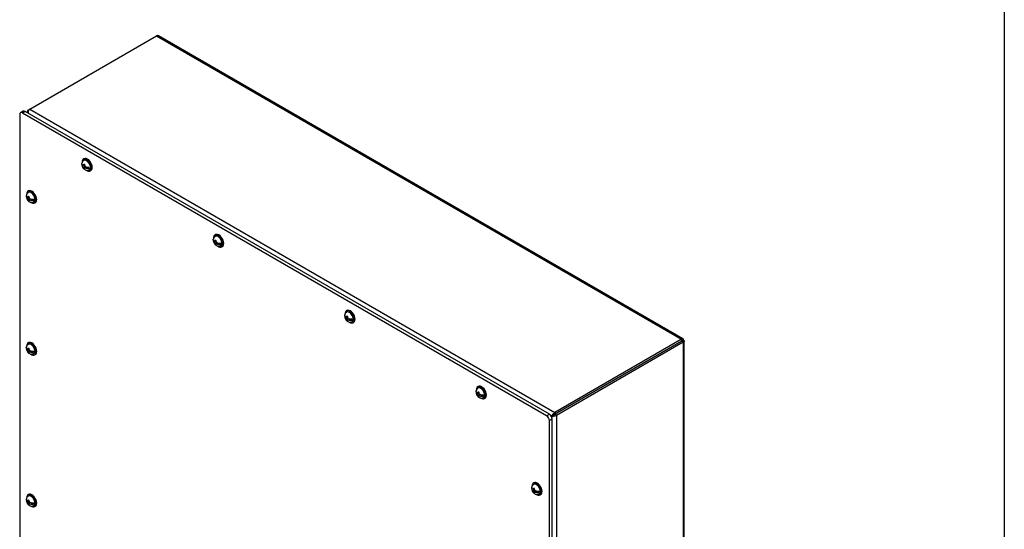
# Model space of a CAD drawing. Header units: inches. Extents: x 0 to 126, y 0 to 96.
# Tile 17 of 18: x 102 to 126, y 70 to 82. Entities that reach past the tile are written whole.
import ezdxf

# ---------------------------------------------------------------- set-up
doc = ezdxf.new("R2010")
doc.units = ezdxf.units.IN
doc.header["$MEASUREMENT"] = 0
for name, color, linetype in [('COM71428-20', 7, 'CONTINUOUS'), ('COM71429-12', 7, 'CONTINUOUS'), ('SCS190055', 7, 'CONTINUOUS'), ('WAM87960', 7, 'CONTINUOUS')]:
    doc.layers.add(name, color=color, linetype=linetype)
doc.layers.add('TEXT', color=140, linetype='CONTINUOUS', lineweight=25)

msp = doc.modelspace()

# ---------------------------------------------------------------- linework, layer by layer
at = {"layer": 'COM71428-20', "color": 7, "linetype": 'Continuous'}
for p, q in [((102.744, 80.229), (105.811, 82)), ((105.811, 82), (118.529, 74.657)), ((118.56, 74.667), (105.861, 81.998)), ((102.682, 80.167), (102.682, 80.141)), ((102.705, 80.157), (102.683, 80.155)), ((102.705, 80.207), (102.717, 80.2)), ((102.744, 80.229), (115.461, 72.886)), ((118.529, 74.657), (115.461, 72.886)), ((118.529, 74.657), (118.529, 74.613)), ((118.529, 74.613), (118.567, 74.635)), ((115.461, 72.842), (118.529, 74.613)), ((118.529, 74.613), (115.461, 72.842)), ((115.5, 72.82), (118.567, 74.591)), ((118.529, 74.613), (118.529, 74.613)), ((118.529, 74.613), (118.529, 74.613)), ((118.567, 74.591), (118.529, 74.613)), ((118.567, 74.591), (118.567, 59.906)), ((118.591, 59.95), (118.591, 74.613)), ((115.357, 72.814), (115.377, 72.803)), ((115.369, 72.798), (115.377, 72.803)), ((115.4, 72.816), (115.377, 72.803)), ((115.377, 72.785), (115.385, 72.789)), ((115.408, 72.803), (115.385, 72.789)), ((115.385, 72.789), (115.385, 72.766)), ((115.437, 72.828), (115.405, 72.834)), ((115.426, 72.826), (115.437, 72.828)), ((115.437, 72.828), (115.427, 72.798)), ((115.43, 72.82), (115.437, 72.828)), ((115.461, 72.886), (115.461, 72.842)), ((115.5, 72.82), (115.461, 72.842)), ((115.5, 72.82), (115.5, 58.135))]:
    msp.add_line(p, q, dxfattribs=at)
for centre, radius, start, end in [((102.727, 80.167), 0.0453, 118.3274, 195.4354), ((102.782, 80.176), 0.101, 191.877, 202.7404), ((102.794, 80.154), 0.0903, 123.7703, 171.4962), ((102.854, 80.164), 0.15, 178.7849, 195.2998), ((115.509, 72.716), 0.157, 131.1967, 146.6868), ((115.376, 72.946), 0.157, 273.3132, 288.8033), ((115.442, 72.751), 0.0764, 101.5012, 122.9937), ((115.566, 72.717), 0.199, 121.7534, 143.8687), ((115.373, 72.871), 0.0764, 297.0063, 318.4988), ((115.405, 72.996), 0.199, 276.1324, 298.2455), ((119.239, 66.271), 7.579, 119.8938, 120.1062)]:
    msp.add_arc(centre, radius, start, end, dxfattribs=at)
for points, knots in [([(105.861, 81.998), (105.861, 81.998), (105.861, 81.998), (105.858, 82), (105.854, 82.002), (105.846, 82.004), (105.842, 82.005), (105.829, 82.005), (105.82, 82.003), (105.811, 82)], [0.499644, 0.499644, 0.499644, 0.499644, 0.5, 0.5, 0.625, 0.625, 0.75, 0.75, 1, 1, 1, 1]), ([(118.529, 74.657), (118.532, 74.66), (118.535, 74.662), (118.54, 74.666), (118.543, 74.667), (118.549, 74.669), (118.551, 74.669), (118.556, 74.669), (118.558, 74.668), (118.562, 74.666), (118.563, 74.664), (118.566, 74.66), (118.567, 74.658), (118.569, 74.65), (118.569, 74.643), (118.567, 74.635)], [0, 0, 0, 0, 0.125, 0.125, 0.25, 0.25, 0.375, 0.375, 0.5, 0.5, 0.625, 0.625, 0.75, 0.75, 1, 1, 1, 1]), ([(118.567, 74.635), (118.571, 74.634), (118.574, 74.633), (118.58, 74.629), (118.583, 74.627), (118.587, 74.624), (118.588, 74.622), (118.59, 74.617), (118.591, 74.615), (118.591, 74.611), (118.59, 74.609), (118.588, 74.605), (118.587, 74.603), (118.581, 74.597), (118.575, 74.594), (118.567, 74.591)], [0, 0, 0, 0, 0.125, 0.125, 0.25, 0.25, 0.375, 0.375, 0.5, 0.5, 0.625, 0.625, 0.75, 0.75, 1, 1, 1, 1]), ([(118.529, 74.613), (118.53, 74.616), (118.531, 74.617), (118.532, 74.62), (118.533, 74.62), (118.533, 74.62), (118.532, 74.617), (118.529, 74.613)], [0, 0, 0, 0, 0.25, 0.25, 0.5, 0.5, 1, 1, 1, 1]), ([(118.529, 74.613), (118.531, 74.614), (118.533, 74.614), (118.535, 74.614), (118.535, 74.614), (118.535, 74.614)], [0, 0, 0, 0, 0.25, 0.25, 0.2753493, 0.2753493, 0.2753493, 0.2753493]), ([(115.461, 72.842), (115.458, 72.84), (115.453, 72.838), (115.445, 72.833), (115.441, 72.83), (115.437, 72.828)], [0, 0, 0, 0, 0.5, 0.5, 1, 1, 1, 1])]:
    msp.add_open_spline(points, degree=3, knots=knots, dxfattribs=at)
msp.add_open_spline([(118.537, 74.613), (118.537, 74.613), (118.534, 74.612), (118.529, 74.613)], degree=3, dxfattribs=at)
at = {"layer": 'COM71429-12', "color": 7, "linetype": 'Continuous'}
for p, q in [((102.585, 80.175), (102.518, 80.137)), ((102.631, 80.17), (102.565, 80.132)), ((115.26, 72.803), (102.565, 80.132)), ((115.326, 72.841), (102.631, 80.17)), ((102.499, 80.094), (102.499, 65.435)), ((115.26, 72.803), (115.326, 72.841)), ((115.393, 72.726), (115.326, 72.688)), ((115.393, 58.067), (115.393, 72.726)), ((115.326, 58.029), (115.326, 72.688))]:
    msp.add_line(p, q, dxfattribs=at)
for centre, major_axis, start_param, end_param in [((102.565, 80.056), (0.0469, -0.0812), 2.356194, 3.926991), ((102.631, 80.094), (0.0469, -0.0812), 2.356194, 3.141593), ((115.26, 72.726), (0.0469, -0.0812), 0.785398, 2.356194), ((115.326, 72.764), (-0.0469, 0.0812), 3.926991, 5.497787)]:
    msp.add_ellipse(centre, major_axis=major_axis, ratio=0.57735, start_param=start_param, end_param=end_param, dxfattribs=at)
at = {"layer": 'SCS190055', "color": 7, "linetype": 'Continuous'}
for p, q in [((104.008, 78.886), (104.017, 78.881)), ((104.052, 78.858), (104.03, 78.871)), ((104.03, 78.837), (104.052, 78.824)), ((104.052, 78.879), (104.052, 78.858)), ((104.068, 78.867), (104.052, 78.858)), ((104.052, 78.824), (104.081, 78.841)), ((104.052, 78.824), (104.052, 78.803)), ((104.055, 78.859), (104.068, 78.852)), ((104.068, 78.796), (104.055, 78.789)), ((104.068, 78.849), (104.068, 78.87)), ((104.091, 78.836), (104.068, 78.849)), ((104.1, 78.833), (104.068, 78.815)), ((104.068, 78.815), (104.091, 78.802)), ((104.068, 78.794), (104.068, 78.815)), ((104.084, 78.839), (104.084, 78.824)), ((104.107, 78.829), (104.176, 78.789)), ((102.662, 78.11), (102.672, 78.104)), ((102.706, 78.081), (102.684, 78.094)), ((102.684, 78.06), (102.706, 78.047)), ((102.706, 78.102), (102.706, 78.081)), ((102.722, 78.09), (102.706, 78.081)), ((102.706, 78.047), (102.736, 78.064)), ((102.706, 78.047), (102.706, 78.026)), ((102.709, 78.082), (102.722, 78.075)), ((102.722, 78.02), (102.709, 78.012)), ((102.722, 78.072), (102.722, 78.093)), ((102.745, 78.059), (102.722, 78.072)), ((102.754, 78.056), (102.722, 78.038)), ((102.722, 78.038), (102.745, 78.025)), ((102.722, 78.017), (102.722, 78.038)), ((102.738, 78.062), (102.738, 78.047)), ((102.761, 78.052), (102.831, 78.012)), ((107.19, 77.049), (107.199, 77.044)), ((107.234, 77.021), (107.212, 77.034)), ((107.234, 77.042), (107.234, 77.021)), ((107.25, 77.03), (107.234, 77.021)), ((107.237, 77.022), (107.25, 77.014)), ((107.25, 77.011), (107.25, 77.032)), ((107.212, 77), (107.234, 76.987)), ((107.234, 76.987), (107.263, 77.004)), ((107.234, 76.987), (107.234, 76.966)), ((107.25, 76.959), (107.237, 76.952)), ((107.273, 76.998), (107.25, 77.011)), ((107.282, 76.996), (107.25, 76.978)), ((107.25, 76.978), (107.273, 76.965)), ((107.25, 76.957), (107.25, 76.978)), ((107.266, 77.002), (107.266, 76.987)), ((107.289, 76.992), (107.358, 76.952)), ((110.372, 75.212), (110.381, 75.207)), ((110.416, 75.183), (110.394, 75.196)), ((110.394, 75.163), (110.416, 75.15)), ((110.416, 75.205), (110.416, 75.183)), ((110.432, 75.193), (110.416, 75.183)), ((110.416, 75.15), (110.445, 75.167)), ((110.416, 75.15), (110.416, 75.129)), ((110.432, 75.122), (110.418, 75.114)), ((110.419, 75.185), (110.432, 75.177)), ((110.432, 75.174), (110.432, 75.195)), ((110.455, 75.161), (110.432, 75.174)), ((110.464, 75.159), (110.432, 75.141)), ((110.432, 75.141), (110.455, 75.128)), ((110.432, 75.12), (110.432, 75.141)), ((110.448, 75.165), (110.448, 75.15)), ((110.471, 75.155), (110.54, 75.115)), ((102.662, 74.435), (102.672, 74.43)), ((102.706, 74.407), (102.684, 74.42)), ((102.706, 74.428), (102.706, 74.407)), ((102.722, 74.416), (102.706, 74.407)), ((102.709, 74.408), (102.722, 74.4)), ((102.722, 74.397), (102.722, 74.418)), ((102.745, 74.384), (102.722, 74.397)), ((102.684, 74.386), (102.706, 74.373)), ((102.706, 74.373), (102.736, 74.39)), ((102.706, 74.373), (102.706, 74.352)), ((102.722, 74.345), (102.709, 74.337)), ((102.754, 74.382), (102.722, 74.364)), ((102.722, 74.364), (102.745, 74.351)), ((102.722, 74.343), (102.722, 74.364)), ((102.738, 74.388), (102.738, 74.373)), ((102.761, 74.378), (102.831, 74.338)), ((113.554, 73.375), (113.563, 73.369)), ((113.598, 73.346), (113.576, 73.359)), ((113.576, 73.326), (113.598, 73.313)), ((113.598, 73.367), (113.598, 73.346)), ((113.614, 73.356), (113.598, 73.346)), ((113.598, 73.313), (113.627, 73.33)), ((113.598, 73.313), (113.598, 73.292)), ((113.614, 73.285), (113.6, 73.277)), ((113.601, 73.348), (113.614, 73.34)), ((113.614, 73.337), (113.614, 73.358)), ((113.637, 73.324), (113.614, 73.337)), ((113.646, 73.322), (113.614, 73.304)), ((113.614, 73.304), (113.637, 73.291)), ((113.614, 73.282), (113.614, 73.304)), ((113.63, 73.328), (113.63, 73.313)), ((113.653, 73.318), (113.722, 73.278)), ((114.899, 71.044), (114.909, 71.039)), ((114.944, 71.016), (114.921, 71.029)), ((114.921, 70.995), (114.944, 70.982)), ((114.944, 71.037), (114.944, 71.016)), ((114.96, 71.025), (114.944, 71.016)), ((114.944, 70.982), (114.973, 70.999)), ((114.944, 70.982), (114.944, 70.961)), ((114.946, 71.017), (114.96, 71.009)), ((114.96, 70.954), (114.946, 70.946)), ((114.96, 71.006), (114.96, 71.027)), ((114.982, 70.993), (114.96, 71.006)), ((114.992, 70.991), (114.96, 70.973)), ((114.96, 70.973), (114.982, 70.96)), ((114.96, 70.952), (114.96, 70.973)), ((114.976, 70.997), (114.976, 70.982)), ((114.998, 70.987), (115.068, 70.947)), ((102.662, 70.761), (102.672, 70.755)), ((102.706, 70.732), (102.684, 70.745)), ((102.684, 70.712), (102.706, 70.699)), ((102.706, 70.753), (102.706, 70.732)), ((102.722, 70.741), (102.706, 70.732)), ((102.706, 70.699), (102.736, 70.715)), ((102.706, 70.699), (102.706, 70.678)), ((102.709, 70.734), (102.722, 70.726)), ((102.722, 70.671), (102.709, 70.663)), ((102.722, 70.723), (102.722, 70.744)), ((102.745, 70.71), (102.722, 70.723)), ((102.754, 70.708), (102.722, 70.689)), ((102.722, 70.689), (102.745, 70.676)), ((102.722, 70.668), (102.722, 70.689)), ((102.738, 70.714), (102.738, 70.699)), ((102.761, 70.704), (102.831, 70.664))]:
    msp.add_line(p, q, dxfattribs=at)
for centre, radius, start, end in [((104.107, 78.9), 0.101, 126.5729, 172.7182), ((104.167, 78.872), 0.115, 167.7612, 176.3633), ((104.121, 78.807), 0.0687, 183.3766, 195.4949), ((104.173, 79.083), 0.222, 237.6299, 242.3701), ((104.173, 78.976), 0.222, 237.6301, 242.3699), ((104.183, 78.862), 0.115, 167.7608, 176.3637), ((104.137, 78.798), 0.0687, 183.3757, 195.4959), ((104.154, 78.97), 0.149, 244.6769, 278.4363), ((104.154, 78.938), 0.15, 244.7763, 278.3369), ((102.761, 78.123), 0.101, 126.5729, 172.7182), ((102.821, 78.095), 0.115, 167.7612, 176.3633), ((102.775, 78.03), 0.0687, 183.3766, 195.4949), ((102.828, 78.306), 0.222, 237.6299, 242.3701), ((102.828, 78.199), 0.222, 237.6301, 242.3699), ((102.837, 78.085), 0.115, 167.7608, 176.3637), ((102.791, 78.021), 0.0687, 183.3757, 195.4959), ((102.809, 78.193), 0.149, 244.6769, 278.4363), ((102.809, 78.161), 0.15, 244.7763, 278.3369), ((107.289, 77.063), 0.101, 126.5729, 172.7182), ((107.349, 77.034), 0.115, 167.7612, 176.3633), ((107.355, 77.246), 0.222, 237.6299, 242.3701), ((107.365, 77.025), 0.115, 167.7608, 176.3637), ((107.303, 76.97), 0.0687, 183.3766, 195.4949), ((107.355, 77.139), 0.222, 237.6301, 242.3699), ((107.319, 76.961), 0.0687, 183.3757, 195.4959), ((107.336, 77.133), 0.149, 244.6769, 278.4363), ((107.336, 77.1), 0.15, 244.7763, 278.3369), ((110.471, 75.226), 0.101, 126.5729, 172.7182), ((110.531, 75.197), 0.115, 167.7612, 176.3633), ((110.485, 75.133), 0.0687, 183.3766, 195.4949), ((110.537, 75.409), 0.222, 237.6299, 242.3701), ((110.537, 75.302), 0.222, 237.6301, 242.3699), ((110.547, 75.188), 0.115, 167.7608, 176.3637), ((110.501, 75.124), 0.0687, 183.3757, 195.4959), ((110.518, 75.296), 0.149, 244.6769, 278.4363), ((110.518, 75.263), 0.15, 244.7763, 278.3369), ((102.761, 74.449), 0.101, 126.5729, 172.7182), ((102.821, 74.42), 0.115, 167.7612, 176.3633), ((102.828, 74.632), 0.222, 237.6299, 242.3701), ((102.837, 74.411), 0.115, 167.7608, 176.3637), ((102.775, 74.356), 0.0687, 183.3766, 195.4949), ((102.828, 74.525), 0.222, 237.6301, 242.3699), ((102.791, 74.347), 0.0687, 183.3757, 195.4959), ((102.809, 74.519), 0.149, 244.6769, 278.4363), ((102.809, 74.486), 0.15, 244.7763, 278.3369), ((113.653, 73.389), 0.101, 126.5729, 172.7182), ((113.713, 73.36), 0.115, 167.7612, 176.3633), ((113.667, 73.296), 0.0687, 183.3766, 195.4949), ((113.719, 73.572), 0.222, 237.6299, 242.3701), ((113.719, 73.465), 0.222, 237.6301, 242.3699), ((113.729, 73.351), 0.115, 167.7608, 176.3637), ((113.683, 73.286), 0.0687, 183.3757, 195.4959), ((113.7, 73.459), 0.149, 244.6769, 278.4363), ((113.7, 73.426), 0.15, 244.7763, 278.3369), ((114.999, 71.058), 0.101, 126.5729, 172.7182), ((102.761, 70.775), 0.101, 126.5729, 172.7182), ((115.058, 71.029), 0.115, 167.7612, 176.3633), ((115.012, 70.965), 0.0687, 183.3766, 195.4949), ((115.065, 71.241), 0.222, 237.6299, 242.3701), ((115.065, 71.134), 0.222, 237.6301, 242.3699), ((115.074, 71.02), 0.115, 167.7608, 176.3637), ((115.028, 70.956), 0.0687, 183.3757, 195.4959), ((115.046, 71.128), 0.149, 244.6769, 278.4363), ((115.046, 71.095), 0.15, 244.7763, 278.3369), ((102.821, 70.746), 0.115, 167.7612, 176.3633), ((102.775, 70.682), 0.0687, 183.3766, 195.4949), ((102.828, 70.958), 0.222, 237.6299, 242.3701), ((102.828, 70.851), 0.222, 237.6301, 242.3699), ((102.837, 70.737), 0.115, 167.7608, 176.3637), ((102.791, 70.672), 0.0687, 183.3757, 195.4959), ((102.809, 70.845), 0.149, 244.6769, 278.4363), ((102.809, 70.812), 0.15, 244.7763, 278.3369)]:
    msp.add_arc(centre, radius, start, end, dxfattribs=at)
for centre, major_axis, start_param, end_param in [((104.118, 78.87), (-0.067, 0.116), 0, 0.084348), ((104.118, 78.87), (-0.067, 0.116), 3.05311, 6.283185), ((104.092, 78.855), (-0.061, 0.105), 0.85881, 0.956678), ((104.06, 78.836), (0.0239, -0.0414), 2.593925, 3.480564), ((104.06, 78.836), (-0.0239, 0.0414), 1.231825, 2.118464), ((104.06, 78.836), (0.0239, -0.0414), 1.231825, 2.118464), ((104.06, 78.836), (-0.0239, 0.0414), 2.593925, 3.480564), ((104.092, 78.855), (0.061, -0.105), 0.614119, 0.956678), ((102.773, 78.093), (-0.067, 0.116), 0, 0.084348), ((102.773, 78.093), (-0.067, 0.116), 3.05311, 6.283185), ((102.746, 78.078), (-0.061, 0.105), 0.85881, 0.956678), ((102.714, 78.059), (0.0239, -0.0414), 2.593925, 3.480564), ((102.714, 78.059), (-0.0239, 0.0414), 1.231825, 2.118464), ((102.714, 78.059), (0.0239, -0.0414), 1.231825, 2.118464), ((102.714, 78.059), (-0.0239, 0.0414), 2.593925, 3.480564), ((102.746, 78.078), (0.061, -0.105), 0.614119, 0.956678), ((107.274, 77.018), (-0.061, 0.105), 0.85881, 0.956678), ((107.242, 76.999), (0.0239, -0.0414), 2.593925, 3.480564), ((107.3, 77.033), (-0.067, 0.116), 0, 0.084348), ((107.3, 77.033), (-0.067, 0.116), 3.05311, 6.283185), ((107.242, 76.999), (0.0239, -0.0414), 1.231825, 2.118464), ((107.242, 76.999), (-0.0239, 0.0414), 1.231825, 2.118464), ((107.242, 76.999), (-0.0239, 0.0414), 2.593925, 3.480564), ((107.274, 77.018), (0.061, -0.105), 0.614119, 0.956678), ((110.456, 75.18), (-0.061, 0.105), 0.85881, 0.956678), ((110.424, 75.162), (0.0239, -0.0414), 2.593925, 3.480564), ((110.424, 75.162), (-0.0239, 0.0414), 1.231825, 2.118464), ((110.482, 75.196), (-0.067, 0.116), 0, 0.084348), ((110.482, 75.196), (-0.067, 0.116), 3.05311, 6.283185), ((110.424, 75.162), (0.0239, -0.0414), 1.231825, 2.118464), ((110.424, 75.162), (-0.0239, 0.0414), 2.593925, 3.480564), ((110.456, 75.18), (0.061, -0.105), 0.614119, 0.956678), ((102.746, 74.403), (-0.061, 0.105), 0.85881, 0.956678), ((102.714, 74.385), (0.0239, -0.0414), 2.593925, 3.480564), ((102.773, 74.419), (-0.067, 0.116), 0, 0.084348), ((102.773, 74.419), (-0.067, 0.116), 3.05311, 6.283185), ((102.714, 74.385), (0.0239, -0.0414), 1.231825, 2.118464), ((102.714, 74.385), (-0.0239, 0.0414), 1.231825, 2.118464), ((102.714, 74.385), (-0.0239, 0.0414), 2.593925, 3.480564), ((102.746, 74.403), (0.061, -0.105), 0.614119, 0.956678), ((113.664, 73.359), (-0.067, 0.116), 0, 0.084348), ((113.664, 73.359), (-0.067, 0.116), 3.05311, 6.283185), ((113.638, 73.343), (-0.061, 0.105), 0.85881, 0.956678), ((113.606, 73.325), (0.0239, -0.0414), 2.593925, 3.480564), ((113.606, 73.325), (-0.0239, 0.0414), 1.231825, 2.118464), ((113.606, 73.325), (0.0239, -0.0414), 1.231825, 2.118464), ((113.606, 73.325), (-0.0239, 0.0414), 2.593925, 3.480564), ((113.638, 73.343), (0.061, -0.105), 0.614119, 0.956678), ((114.984, 71.012), (-0.061, 0.105), 0.85881, 0.956678), ((115.01, 71.028), (-0.067, 0.116), 0, 0.084348), ((115.01, 71.028), (-0.067, 0.116), 3.05311, 6.283185), ((102.773, 70.745), (-0.067, 0.116), 0, 0.084348), ((102.773, 70.745), (-0.067, 0.116), 3.05311, 6.283185), ((114.952, 70.994), (0.0239, -0.0414), 2.593925, 3.480564), ((114.952, 70.994), (-0.0239, 0.0414), 1.231825, 2.118464), ((114.952, 70.994), (0.0239, -0.0414), 1.231825, 2.118464), ((114.952, 70.994), (-0.0239, 0.0414), 2.593925, 3.480564), ((114.984, 71.012), (0.061, -0.105), 0.614119, 0.956678), ((102.746, 70.729), (-0.061, 0.105), 0.85881, 0.956678), ((102.714, 70.711), (0.0239, -0.0414), 2.593925, 3.480564), ((102.714, 70.711), (-0.0239, 0.0414), 1.231825, 2.118464), ((102.714, 70.711), (0.0239, -0.0414), 1.231825, 2.118464), ((102.714, 70.711), (-0.0239, 0.0414), 2.593925, 3.480564), ((102.746, 70.729), (0.061, -0.105), 0.614119, 0.956678)]:
    msp.add_ellipse(centre, major_axis=major_axis, ratio=0.57735, start_param=start_param, end_param=end_param, dxfattribs=at)
for points, knots in [([(104.03, 78.871), (104.025, 78.874), (104.02, 78.878), (104.013, 78.885), (104.01, 78.89), (104.007, 78.896), (104.006, 78.898), (104.005, 78.903), (104.005, 78.905), (104.005, 78.911), (104.006, 78.916), (104.008, 78.92)], [0, 0, 0, 0, 0.25, 0.25, 0.5, 0.5, 0.625, 0.625, 0.75, 0.75, 1, 1, 1, 1]), ([(104.008, 78.886), (104.006, 78.882), (104.005, 78.878), (104.005, 78.869), (104.006, 78.864), (104.01, 78.856), (104.013, 78.852), (104.02, 78.844), (104.025, 78.84), (104.03, 78.837)], [0, 0, 0, 0, 0.25, 0.25, 0.5, 0.5, 0.75, 0.75, 1, 1, 1, 1]), ([(104.007, 78.869), (104.007, 78.863), (104.009, 78.847), (104.023, 78.816), (104.047, 78.782), (104.079, 78.758), (104.114, 78.745), (104.149, 78.742), (104.168, 78.748), (104.178, 78.752)], [0, 0, 0, 0, 0.061804, 0.225755, 0.406583, 0.573398, 0.726475, 0.876854, 1, 1, 1, 1]), ([(102.684, 78.094), (102.679, 78.097), (102.674, 78.101), (102.667, 78.109), (102.664, 78.113), (102.661, 78.119), (102.661, 78.121), (102.66, 78.126), (102.659, 78.128), (102.659, 78.134), (102.66, 78.139), (102.662, 78.143)], [0, 0, 0, 0, 0.25, 0.25, 0.5, 0.5, 0.625, 0.625, 0.75, 0.75, 1, 1, 1, 1]), ([(102.662, 78.11), (102.66, 78.105), (102.659, 78.101), (102.659, 78.092), (102.66, 78.088), (102.664, 78.079), (102.667, 78.075), (102.674, 78.067), (102.679, 78.063), (102.684, 78.06)], [0, 0, 0, 0, 0.25, 0.25, 0.5, 0.5, 0.75, 0.75, 1, 1, 1, 1]), ([(102.661, 78.092), (102.661, 78.087), (102.663, 78.07), (102.677, 78.039), (102.702, 78.006), (102.734, 77.981), (102.768, 77.968), (102.803, 77.965), (102.823, 77.971), (102.833, 77.975)], [0, 0, 0, 0, 0.061804, 0.225755, 0.406583, 0.573398, 0.726475, 0.876854, 1, 1, 1, 1]), ([(107.212, 77.034), (107.207, 77.037), (107.202, 77.041), (107.195, 77.048), (107.192, 77.052), (107.189, 77.059), (107.188, 77.061), (107.187, 77.065), (107.187, 77.068), (107.187, 77.074), (107.188, 77.079), (107.19, 77.083)], [0, 0, 0, 0, 0.25, 0.25, 0.5, 0.5, 0.625, 0.625, 0.75, 0.75, 1, 1, 1, 1]), ([(107.19, 77.049), (107.188, 77.045), (107.187, 77.041), (107.187, 77.032), (107.188, 77.027), (107.192, 77.019), (107.195, 77.015), (107.202, 77.007), (107.207, 77.003), (107.212, 77)], [0, 0, 0, 0, 0.25, 0.25, 0.5, 0.5, 0.75, 0.75, 1, 1, 1, 1]), ([(107.188, 77.032), (107.189, 77.026), (107.191, 77.01), (107.205, 76.978), (107.229, 76.945), (107.261, 76.921), (107.296, 76.907), (107.331, 76.905), (107.35, 76.911), (107.36, 76.915)], [0, 0, 0, 0, 0.061804, 0.225755, 0.406583, 0.573398, 0.726475, 0.876854, 1, 1, 1, 1]), ([(110.394, 75.196), (110.389, 75.2), (110.384, 75.203), (110.377, 75.211), (110.374, 75.215), (110.371, 75.222), (110.37, 75.224), (110.369, 75.228), (110.369, 75.231), (110.369, 75.237), (110.37, 75.242), (110.372, 75.246)], [0, 0, 0, 0, 0.25, 0.25, 0.5, 0.5, 0.625, 0.625, 0.75, 0.75, 1, 1, 1, 1]), ([(110.372, 75.212), (110.37, 75.208), (110.369, 75.204), (110.369, 75.195), (110.37, 75.19), (110.374, 75.182), (110.377, 75.178), (110.384, 75.17), (110.389, 75.166), (110.394, 75.163)], [0, 0, 0, 0, 0.25, 0.25, 0.5, 0.5, 0.75, 0.75, 1, 1, 1, 1]), ([(110.37, 75.195), (110.371, 75.189), (110.373, 75.173), (110.387, 75.141), (110.411, 75.108), (110.443, 75.084), (110.478, 75.07), (110.513, 75.068), (110.532, 75.074), (110.542, 75.078)], [0, 0, 0, 0, 0.061804, 0.225755, 0.406583, 0.573398, 0.726475, 0.876854, 1, 1, 1, 1]), ([(102.684, 74.42), (102.679, 74.423), (102.674, 74.426), (102.667, 74.434), (102.664, 74.438), (102.661, 74.445), (102.661, 74.447), (102.66, 74.451), (102.659, 74.454), (102.659, 74.46), (102.66, 74.465), (102.662, 74.469)], [0, 0, 0, 0, 0.25, 0.25, 0.5, 0.5, 0.625, 0.625, 0.75, 0.75, 1, 1, 1, 1]), ([(102.662, 74.435), (102.66, 74.431), (102.659, 74.427), (102.659, 74.418), (102.66, 74.413), (102.664, 74.405), (102.667, 74.401), (102.674, 74.393), (102.679, 74.389), (102.684, 74.386)], [0, 0, 0, 0, 0.25, 0.25, 0.5, 0.5, 0.75, 0.75, 1, 1, 1, 1]), ([(102.661, 74.418), (102.661, 74.412), (102.663, 74.396), (102.677, 74.364), (102.702, 74.331), (102.734, 74.307), (102.768, 74.293), (102.803, 74.291), (102.823, 74.297), (102.833, 74.301)], [0, 0, 0, 0, 0.061804, 0.225755, 0.406583, 0.573398, 0.726475, 0.876854, 1, 1, 1, 1]), ([(113.576, 73.359), (113.571, 73.363), (113.566, 73.366), (113.559, 73.374), (113.556, 73.378), (113.553, 73.385), (113.552, 73.387), (113.551, 73.391), (113.551, 73.393), (113.551, 73.4), (113.552, 73.405), (113.554, 73.409)], [0, 0, 0, 0, 0.25, 0.25, 0.5, 0.5, 0.625, 0.625, 0.75, 0.75, 1, 1, 1, 1]), ([(113.554, 73.375), (113.552, 73.371), (113.551, 73.366), (113.551, 73.358), (113.552, 73.353), (113.556, 73.345), (113.559, 73.34), (113.566, 73.333), (113.571, 73.329), (113.576, 73.326)], [0, 0, 0, 0, 0.25, 0.25, 0.5, 0.5, 0.75, 0.75, 1, 1, 1, 1]), ([(113.552, 73.357), (113.553, 73.352), (113.555, 73.335), (113.569, 73.304), (113.593, 73.271), (113.625, 73.247), (113.66, 73.233), (113.695, 73.23), (113.714, 73.237), (113.724, 73.24)], [0, 0, 0, 0, 0.061804, 0.225755, 0.406583, 0.573398, 0.726475, 0.876854, 1, 1, 1, 1]), ([(114.921, 71.029), (114.916, 71.032), (114.912, 71.035), (114.905, 71.043), (114.902, 71.047), (114.899, 71.054), (114.898, 71.056), (114.897, 71.06), (114.897, 71.063), (114.897, 71.069), (114.897, 71.074), (114.899, 71.078)], [0, 0, 0, 0, 0.25, 0.25, 0.5, 0.5, 0.625, 0.625, 0.75, 0.75, 1, 1, 1, 1]), ([(114.899, 71.044), (114.897, 71.04), (114.897, 71.036), (114.897, 71.027), (114.898, 71.022), (114.902, 71.014), (114.905, 71.01), (114.912, 71.002), (114.916, 70.998), (114.921, 70.995)], [0, 0, 0, 0, 0.25, 0.25, 0.5, 0.5, 0.75, 0.75, 1, 1, 1, 1]), ([(114.898, 71.027), (114.899, 71.021), (114.901, 71.005), (114.915, 70.973), (114.939, 70.94), (114.971, 70.916), (115.006, 70.902), (115.041, 70.9), (115.06, 70.906), (115.07, 70.91)], [0, 0, 0, 0, 0.061804, 0.225755, 0.406583, 0.573398, 0.726475, 0.876854, 1, 1, 1, 1]), ([(102.684, 70.745), (102.679, 70.749), (102.674, 70.752), (102.667, 70.76), (102.664, 70.764), (102.661, 70.771), (102.661, 70.773), (102.66, 70.777), (102.659, 70.779), (102.659, 70.786), (102.66, 70.79), (102.662, 70.795)], [0, 0, 0, 0, 0.25, 0.25, 0.5, 0.5, 0.625, 0.625, 0.75, 0.75, 1, 1, 1, 1]), ([(102.662, 70.761), (102.66, 70.757), (102.659, 70.752), (102.659, 70.744), (102.66, 70.739), (102.664, 70.731), (102.667, 70.726), (102.674, 70.719), (102.679, 70.715), (102.684, 70.712)], [0, 0, 0, 0, 0.25, 0.25, 0.5, 0.5, 0.75, 0.75, 1, 1, 1, 1]), ([(102.661, 70.743), (102.661, 70.738), (102.663, 70.721), (102.677, 70.69), (102.702, 70.657), (102.734, 70.632), (102.768, 70.619), (102.803, 70.616), (102.823, 70.623), (102.833, 70.626)], [0, 0, 0, 0, 0.061804, 0.225755, 0.406583, 0.573398, 0.726475, 0.876854, 1, 1, 1, 1])]:
    msp.add_open_spline(points, degree=3, knots=knots, dxfattribs=at)
at = {"layer": 'TEXT'}
msp.add_line((126.342, 96.261), (126.342, 0), dxfattribs=at)
at = {"layer": 'WAM87960', "color": 7, "linetype": 'Continuous'}
for p, q in [((104.057, 79.025), (104.044, 79.017)), ((104.209, 78.732), (104.222, 78.739)), ((102.711, 78.248), (102.698, 78.241)), ((102.863, 77.955), (102.876, 77.962)), ((107.239, 77.188), (107.226, 77.18)), ((107.391, 76.895), (107.404, 76.902)), ((110.421, 75.351), (110.408, 75.343)), ((110.573, 75.057), (110.586, 75.065)), ((102.711, 74.574), (102.698, 74.566)), ((102.863, 74.28), (102.876, 74.288)), ((113.603, 73.514), (113.59, 73.506)), ((113.755, 73.22), (113.768, 73.228)), ((114.949, 71.183), (114.936, 71.175)), ((102.711, 70.9), (102.698, 70.892)), ((115.101, 70.889), (115.114, 70.897)), ((102.863, 70.606), (102.876, 70.614))]:
    msp.add_line(p, q, dxfattribs=at)
for centre, major_axis, start_param, end_param in [((104.126, 78.875), (0.083, -0.143), 0, 4.007284), ((104.118, 78.87), (0.068, -0.118), 0, 3.247378), ((104.14, 78.882), (0.083, -0.143), 0, 3.141593), ((104.126, 78.875), (0.083, -0.143), 5.41928, 6.283185), ((104.118, 78.87), (0.068, -0.118), 6.053325, 6.283185), ((102.781, 78.098), (0.082, -0.143), 0, 4.007284), ((102.773, 78.093), (0.068, -0.118), 0, 3.247378), ((102.794, 78.105), (0.082, -0.143), 0, 3.141593), ((102.781, 78.098), (0.082, -0.143), 5.41928, 6.283185), ((102.773, 78.093), (0.068, -0.118), 6.053325, 6.283185), ((107.308, 77.037), (0.082, -0.143), 0, 4.007284), ((107.3, 77.033), (0.068, -0.118), 0, 3.247378), ((107.322, 77.045), (0.082, -0.143), 0, 3.141593), ((107.308, 77.037), (0.082, -0.143), 5.41928, 6.283185), ((107.3, 77.033), (0.068, -0.118), 6.053325, 6.283185), ((110.49, 75.2), (0.083, -0.143), 0, 4.007284), ((110.504, 75.208), (0.082, -0.143), 0, 3.141593), ((110.482, 75.196), (0.068, -0.118), 0, 3.247378), ((110.49, 75.2), (0.083, -0.143), 5.41928, 6.283185), ((110.482, 75.196), (0.068, -0.118), 6.053325, 6.283185), ((102.781, 74.423), (0.082, -0.143), 0, 4.007284), ((102.773, 74.419), (0.068, -0.118), 0, 3.247378), ((102.794, 74.431), (0.082, -0.143), 0, 3.141593), ((102.781, 74.423), (0.082, -0.143), 5.41928, 6.283185), ((102.773, 74.419), (0.068, -0.118), 6.053325, 6.283185), ((113.672, 73.363), (0.082, -0.143), 0, 4.007284), ((113.664, 73.359), (0.068, -0.118), 0, 3.247378), ((113.686, 73.371), (0.082, -0.143), 0, 3.141593), ((113.672, 73.363), (0.082, -0.143), 5.41928, 6.283185), ((113.664, 73.359), (0.068, -0.118), 6.053325, 6.283185), ((115.018, 71.032), (0.082, -0.143), 0, 4.007284), ((115.01, 71.028), (0.068, -0.118), 0, 3.247378), ((115.031, 71.04), (0.082, -0.143), 0, 3.141593), ((102.781, 70.749), (0.082, -0.143), 0, 4.007284), ((102.773, 70.745), (0.068, -0.118), 0, 3.247378), ((102.794, 70.757), (0.082, -0.143), 0, 3.141593), ((115.018, 71.032), (0.082, -0.143), 5.41928, 6.283185), ((115.01, 71.028), (0.068, -0.118), 6.053325, 6.283185), ((102.781, 70.749), (0.082, -0.143), 5.41928, 6.283185), ((102.773, 70.745), (0.068, -0.118), 6.053325, 6.283185)]:
    msp.add_ellipse(centre, major_axis=major_axis, ratio=0.57735, start_param=start_param, end_param=end_param, dxfattribs=at)

doc.saveas('drawing.dxf')
